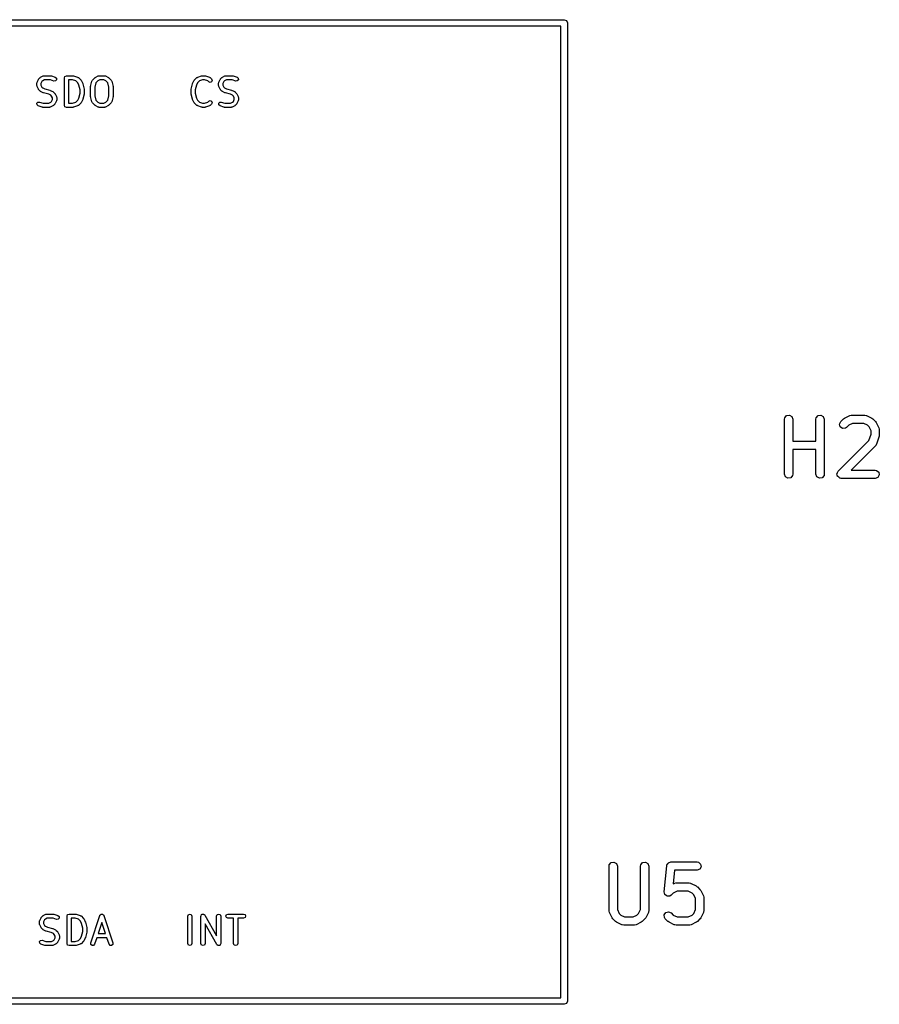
# Model space of a CAD drawing. Extents: x 2.76 to 6.37, y -5.23 to -2.48.
# Tile 19 of 19: x 5.53 to 6.14, y -3.19 to -2.48. Entities that reach past the tile are written whole.
import ezdxf

# ---------------------------------------------------------------- set-up
doc = ezdxf.new("R2010")
doc.units = 0
doc.header["$MEASUREMENT"] = 0
doc.layers.add('BLACK', color=7, linetype='CONTINUOUS')

msp = doc.modelspace()

# ---------------------------------------------------------------- linework, layer by layer
at = {"layer": 'BLACK', "linetype": 'CONTINUOUS'}
for p, q in [((4.915, -2.48264), (5.915, -2.48264)), ((5.91264, -2.48736), (4.91736, -2.48736)), ((5.91264, -3.18264), (5.91264, -2.48736)), ((5.915, -2.48264), (5.91667, -2.48333)), ((5.91667, -2.48333), (5.91736, -2.485)), ((5.91736, -2.485), (5.91736, -3.185)), ((5.54231, -2.5229), (5.54265, -2.52288)), ((5.54265, -2.52288), (5.54297, -2.52274)), ((5.54297, -2.52274), (5.54766, -2.52274)), ((5.54766, -2.52274), (5.54788, -2.52284)), ((5.54788, -2.52284), (5.54813, -2.52282)), ((5.54813, -2.52282), (5.55094, -2.52376)), ((5.55786, -2.52318), (5.55891, -2.52274)), ((5.55891, -2.52274), (5.56359, -2.52274)), ((5.56359, -2.52274), (5.56382, -2.52284)), ((5.56382, -2.52284), (5.56406, -2.52282)), ((5.56406, -2.52282), (5.56687, -2.52376)), ((5.58168, -2.5229), (5.58202, -2.52288)), ((5.58202, -2.52288), (5.58234, -2.52274)), ((5.58234, -2.52274), (5.58609, -2.52274)), ((5.58609, -2.52274), (5.58641, -2.52288)), ((5.58641, -2.52288), (5.58675, -2.5229)), ((5.65282, -2.52376), (5.65563, -2.52282)), ((5.65563, -2.52282), (5.65587, -2.52284)), ((5.65587, -2.52284), (5.65609, -2.52274)), ((5.65609, -2.52274), (5.65797, -2.52274)), ((5.65797, -2.52274), (5.65819, -2.52284)), ((5.65819, -2.52284), (5.65844, -2.52282)), ((5.65844, -2.52282), (5.66125, -2.52376)), ((5.67231, -2.5229), (5.67265, -2.52288)), ((5.67265, -2.52288), (5.67297, -2.52274)), ((5.67297, -2.52274), (5.67765, -2.52274)), ((5.67765, -2.52274), (5.67788, -2.52284)), ((5.67788, -2.52284), (5.67812, -2.52282)), ((5.67812, -2.52282), (5.68093, -2.52376)), ((5.53775, -2.52797), (5.53788, -2.52765)), ((5.53775, -2.52984), (5.53775, -2.52797)), ((5.53788, -2.53016), (5.53775, -2.52984)), ((5.53788, -2.52765), (5.5379, -2.52731)), ((5.5379, -2.52731), (5.53884, -2.52543)), ((5.53884, -2.52543), (5.53902, -2.52528)), ((5.53902, -2.52528), (5.53912, -2.52505)), ((5.53912, -2.52505), (5.54005, -2.52411)), ((5.54005, -2.52411), (5.54028, -2.52402)), ((5.54028, -2.52402), (5.54044, -2.52384)), ((5.54044, -2.52384), (5.54231, -2.5229)), ((5.54137, -2.52697), (5.5407, -2.52832)), ((5.5407, -2.52832), (5.5407, -2.5295)), ((5.5407, -2.5295), (5.54137, -2.53084)), ((5.54197, -2.52637), (5.54137, -2.52697)), ((5.54332, -2.5257), (5.54197, -2.52637)), ((5.54742, -2.5257), (5.54332, -2.5257)), ((5.55, -2.52656), (5.54742, -2.5257)), ((5.55113, -2.52648), (5.55, -2.52656)), ((5.55094, -2.52376), (5.55179, -2.5245)), ((5.55187, -2.52562), (5.55113, -2.52648)), ((5.55179, -2.5245), (5.55187, -2.52562)), ((5.55743, -2.52422), (5.55786, -2.52318)), ((5.55743, -2.54391), (5.55743, -2.52422)), ((5.56038, -2.5257), (5.56038, -2.54243)), ((5.56335, -2.5257), (5.56038, -2.5257)), ((5.56561, -2.52645), (5.56335, -2.5257)), ((5.56707, -2.52791), (5.56561, -2.52645)), ((5.56687, -2.52376), (5.56713, -2.52398)), ((5.56783, -2.52942), (5.56707, -2.52791)), ((5.56713, -2.52398), (5.56745, -2.52411)), ((5.56745, -2.52411), (5.56932, -2.52599)), ((5.56868, -2.53284), (5.56783, -2.52942)), ((5.56932, -2.52599), (5.56942, -2.52621)), ((5.56942, -2.52621), (5.5696, -2.52637)), ((5.5696, -2.52637), (5.57054, -2.52825)), ((5.57054, -2.52825), (5.57055, -2.52841)), ((5.57055, -2.52841), (5.57065, -2.52855)), ((5.57065, -2.52855), (5.57159, -2.5323)), ((5.57622, -2.53042), (5.57716, -2.52667)), ((5.57716, -2.52667), (5.5774, -2.52636)), ((5.5774, -2.52636), (5.57755, -2.52599)), ((5.57755, -2.52599), (5.57942, -2.52411)), ((5.57993, -2.52779), (5.57913, -2.53096)), ((5.57942, -2.52411), (5.57965, -2.52402)), ((5.57965, -2.52402), (5.57981, -2.52384)), ((5.57981, -2.52384), (5.58168, -2.5229)), ((5.58134, -2.52637), (5.57993, -2.52779)), ((5.58269, -2.5257), (5.58134, -2.52637)), ((5.58574, -2.5257), (5.58269, -2.5257)), ((5.58709, -2.52637), (5.58574, -2.5257)), ((5.58675, -2.5229), (5.58863, -2.52384)), ((5.58851, -2.52779), (5.58709, -2.52637)), ((5.5893, -2.53096), (5.58851, -2.52779)), ((5.58863, -2.52384), (5.58879, -2.52402)), ((5.58879, -2.52402), (5.58901, -2.52411)), ((5.58901, -2.52411), (5.59088, -2.52599)), ((5.59088, -2.52599), (5.59104, -2.52636)), ((5.59104, -2.52636), (5.59127, -2.52667)), ((5.59127, -2.52667), (5.59221, -2.53042)), ((5.6481, -2.5323), (5.64904, -2.52855)), ((5.64904, -2.52855), (5.64914, -2.52841)), ((5.64914, -2.52841), (5.64915, -2.52825)), ((5.64915, -2.52825), (5.65009, -2.52637)), ((5.65009, -2.52637), (5.65027, -2.52621)), ((5.65027, -2.52621), (5.65036, -2.52599)), ((5.65036, -2.52599), (5.65224, -2.52411)), ((5.65186, -2.52942), (5.65101, -2.53284)), ((5.65262, -2.52791), (5.65186, -2.52942)), ((5.65224, -2.52411), (5.65256, -2.52398)), ((5.65256, -2.52398), (5.65282, -2.52376)), ((5.65408, -2.52645), (5.65262, -2.52791)), ((5.65633, -2.5257), (5.65408, -2.52645)), ((5.65773, -2.5257), (5.65633, -2.5257)), ((5.65998, -2.52645), (5.65773, -2.5257)), ((5.66068, -2.52714), (5.65998, -2.52645)), ((5.66172, -2.52757), (5.66068, -2.52714)), ((5.66125, -2.52376), (5.66151, -2.52398)), ((5.66151, -2.52398), (5.66183, -2.52411)), ((5.66276, -2.52714), (5.66172, -2.52757)), ((5.66183, -2.52411), (5.66276, -2.52505)), ((5.66276, -2.52505), (5.6632, -2.52609)), ((5.6632, -2.52609), (5.66276, -2.52714)), ((5.66774, -2.52797), (5.66787, -2.52765)), ((5.66774, -2.52984), (5.66774, -2.52797)), ((5.66787, -2.53016), (5.66774, -2.52984)), ((5.66787, -2.52765), (5.6679, -2.52731)), ((5.6679, -2.52731), (5.66884, -2.52543)), ((5.66884, -2.52543), (5.66902, -2.52528)), ((5.66902, -2.52528), (5.66911, -2.52505)), ((5.66911, -2.52505), (5.67005, -2.52411)), ((5.67005, -2.52411), (5.67027, -2.52402)), ((5.67027, -2.52402), (5.67043, -2.52384)), ((5.67043, -2.52384), (5.67231, -2.5229)), ((5.67137, -2.52697), (5.67069, -2.52832)), ((5.67069, -2.52832), (5.67069, -2.5295)), ((5.67069, -2.5295), (5.67137, -2.53084)), ((5.67197, -2.52637), (5.67137, -2.52697)), ((5.67332, -2.5257), (5.67197, -2.52637)), ((5.67741, -2.5257), (5.67332, -2.5257)), ((5.68, -2.52656), (5.67741, -2.5257)), ((5.68113, -2.52648), (5.68, -2.52656)), ((5.68093, -2.52376), (5.68179, -2.5245)), ((5.68187, -2.52562), (5.68113, -2.52648)), ((5.68179, -2.5245), (5.68187, -2.52562)), ((5.5379, -2.5305), (5.53788, -2.53016)), ((5.53884, -2.53238), (5.5379, -2.5305)), ((5.53902, -2.53254), (5.53884, -2.53238)), ((5.53912, -2.53276), (5.53902, -2.53254)), ((5.54005, -2.5337), (5.53912, -2.53276)), ((5.54028, -2.53379), (5.54005, -2.5337)), ((5.54044, -2.53398), (5.54028, -2.53379)), ((5.54231, -2.53491), (5.54044, -2.53398)), ((5.54137, -2.53084), (5.54197, -2.53144)), ((5.54197, -2.53144), (5.54349, -2.5322)), ((5.54248, -2.53493), (5.54231, -2.53491)), ((5.54261, -2.53503), (5.54248, -2.53493)), ((5.54621, -2.53592), (5.54261, -2.53503)), ((5.54349, -2.5322), (5.54708, -2.5331)), ((5.54772, -2.53668), (5.54621, -2.53592)), ((5.54708, -2.5331), (5.54721, -2.5332)), ((5.54721, -2.5332), (5.54738, -2.53321)), ((5.54738, -2.53321), (5.54926, -2.53415)), ((5.54832, -2.53728), (5.54772, -2.53668)), ((5.54926, -2.53415), (5.54942, -2.53433)), ((5.54942, -2.53433), (5.54964, -2.53442)), ((5.54964, -2.53442), (5.55058, -2.53536)), ((5.55058, -2.53536), (5.55067, -2.53559)), ((5.55067, -2.53559), (5.55085, -2.53575)), ((5.55085, -2.53575), (5.55179, -2.53762)), ((5.56783, -2.5387), (5.56868, -2.53529)), ((5.56868, -2.53529), (5.56868, -2.53284)), ((5.57159, -2.53583), (5.57065, -2.53958)), ((5.57159, -2.5323), (5.57156, -2.53248)), ((5.57156, -2.53248), (5.57163, -2.53266)), ((5.57163, -2.53547), (5.57156, -2.53564)), ((5.57156, -2.53564), (5.57159, -2.53583)), ((5.57163, -2.53266), (5.57163, -2.53547)), ((5.57618, -2.53078), (5.57625, -2.53061)), ((5.57618, -2.53734), (5.57618, -2.53078)), ((5.57625, -2.53061), (5.57622, -2.53042)), ((5.57913, -2.53096), (5.57913, -2.53716)), ((5.5893, -2.53716), (5.5893, -2.53096)), ((5.59221, -2.53042), (5.59218, -2.53061)), ((5.59218, -2.53061), (5.59225, -2.53078)), ((5.59225, -2.53078), (5.59225, -2.53734)), ((5.64806, -2.53266), (5.64813, -2.53248)), ((5.64806, -2.53547), (5.64806, -2.53266)), ((5.64813, -2.53564), (5.64806, -2.53547)), ((5.64813, -2.53248), (5.6481, -2.5323)), ((5.6481, -2.53583), (5.64813, -2.53564)), ((5.64904, -2.53958), (5.6481, -2.53583)), ((5.65101, -2.53284), (5.65101, -2.53529)), ((5.65101, -2.53529), (5.65186, -2.5387)), ((5.6679, -2.5305), (5.66787, -2.53016)), ((5.66884, -2.53238), (5.6679, -2.5305)), ((5.66902, -2.53254), (5.66884, -2.53238)), ((5.66911, -2.53276), (5.66902, -2.53254)), ((5.67005, -2.5337), (5.66911, -2.53276)), ((5.67027, -2.53379), (5.67005, -2.5337)), ((5.67043, -2.53398), (5.67027, -2.53379)), ((5.67231, -2.53491), (5.67043, -2.53398)), ((5.67137, -2.53084), (5.67197, -2.53144)), ((5.67197, -2.53144), (5.67348, -2.5322)), ((5.67247, -2.53493), (5.67231, -2.53491)), ((5.67261, -2.53503), (5.67247, -2.53493)), ((5.6762, -2.53592), (5.67261, -2.53503)), ((5.67348, -2.5322), (5.67708, -2.5331)), ((5.67772, -2.53668), (5.6762, -2.53592)), ((5.67708, -2.5331), (5.67721, -2.5332)), ((5.67721, -2.5332), (5.67738, -2.53321)), ((5.67738, -2.53321), (5.67925, -2.53415)), ((5.67832, -2.53728), (5.67772, -2.53668)), ((5.67925, -2.53415), (5.67941, -2.53433)), ((5.67941, -2.53433), (5.67964, -2.53442)), ((5.67964, -2.53442), (5.68057, -2.53536)), ((5.68057, -2.53536), (5.68067, -2.53559)), ((5.68067, -2.53559), (5.68085, -2.53575)), ((5.68085, -2.53575), (5.68179, -2.53762)), ((5.53782, -2.5425), (5.53856, -2.54165)), ((5.5379, -2.54363), (5.53782, -2.5425)), ((5.53876, -2.54437), (5.5379, -2.54363)), ((5.53856, -2.54165), (5.53969, -2.54157)), ((5.53969, -2.54157), (5.54227, -2.54243)), ((5.54227, -2.54243), (5.54637, -2.54243)), ((5.54637, -2.54243), (5.54772, -2.54175)), ((5.54772, -2.54175), (5.54832, -2.54116)), ((5.54899, -2.53863), (5.54832, -2.53728)), ((5.54832, -2.54116), (5.54899, -2.53981)), ((5.54899, -2.53981), (5.54899, -2.53863)), ((5.54964, -2.54401), (5.54942, -2.5441)), ((5.55058, -2.54307), (5.54964, -2.54401)), ((5.55067, -2.54285), (5.55058, -2.54307)), ((5.55085, -2.54269), (5.55067, -2.54285)), ((5.55179, -2.54082), (5.55085, -2.54269)), ((5.55179, -2.53762), (5.55182, -2.53796)), ((5.55182, -2.54047), (5.55179, -2.54082)), ((5.55182, -2.53796), (5.55195, -2.53828)), ((5.55195, -2.54016), (5.55182, -2.54047)), ((5.55195, -2.53828), (5.55195, -2.54016)), ((5.55786, -2.54495), (5.55743, -2.54391)), ((5.56038, -2.54243), (5.56335, -2.54243)), ((5.56335, -2.54243), (5.56561, -2.54168)), ((5.56561, -2.54168), (5.56707, -2.54022)), ((5.56707, -2.54022), (5.56783, -2.5387)), ((5.56745, -2.54401), (5.56713, -2.54414)), ((5.56932, -2.54214), (5.56745, -2.54401)), ((5.56942, -2.54191), (5.56932, -2.54214)), ((5.5696, -2.54175), (5.56942, -2.54191)), ((5.57054, -2.53988), (5.5696, -2.54175)), ((5.57055, -2.53971), (5.57054, -2.53988)), ((5.57065, -2.53958), (5.57055, -2.53971)), ((5.57625, -2.53752), (5.57618, -2.53734)), ((5.57622, -2.5377), (5.57625, -2.53752)), ((5.57716, -2.54145), (5.57622, -2.5377)), ((5.5774, -2.54177), (5.57716, -2.54145)), ((5.57755, -2.54214), (5.5774, -2.54177)), ((5.57942, -2.54401), (5.57755, -2.54214)), ((5.57913, -2.53716), (5.57993, -2.54034)), ((5.57965, -2.5441), (5.57942, -2.54401)), ((5.57993, -2.54034), (5.58134, -2.54175)), ((5.58134, -2.54175), (5.58269, -2.54243)), ((5.58269, -2.54243), (5.58574, -2.54243)), ((5.58574, -2.54243), (5.58709, -2.54175)), ((5.58709, -2.54175), (5.58851, -2.54034)), ((5.58851, -2.54034), (5.5893, -2.53716)), ((5.58901, -2.54401), (5.58879, -2.5441)), ((5.59088, -2.54214), (5.58901, -2.54401)), ((5.59104, -2.54177), (5.59088, -2.54214)), ((5.59127, -2.54145), (5.59104, -2.54177)), ((5.59221, -2.5377), (5.59127, -2.54145)), ((5.59225, -2.53734), (5.59218, -2.53752)), ((5.59218, -2.53752), (5.59221, -2.5377)), ((5.64914, -2.53971), (5.64904, -2.53958)), ((5.64915, -2.53988), (5.64914, -2.53971)), ((5.65009, -2.54175), (5.64915, -2.53988)), ((5.65027, -2.54191), (5.65009, -2.54175)), ((5.65036, -2.54214), (5.65027, -2.54191)), ((5.65224, -2.54401), (5.65036, -2.54214)), ((5.65186, -2.5387), (5.65262, -2.54022)), ((5.65256, -2.54414), (5.65224, -2.54401)), ((5.65262, -2.54022), (5.65408, -2.54168)), ((5.65408, -2.54168), (5.65633, -2.54243)), ((5.65633, -2.54243), (5.65773, -2.54243)), ((5.65773, -2.54243), (5.65998, -2.54168)), ((5.65998, -2.54168), (5.66068, -2.54099)), ((5.66068, -2.54099), (5.66172, -2.54055)), ((5.66183, -2.54401), (5.66151, -2.54414)), ((5.66172, -2.54055), (5.66276, -2.54099)), ((5.66276, -2.54307), (5.66183, -2.54401)), ((5.66276, -2.54099), (5.6632, -2.54203)), ((5.6632, -2.54203), (5.66276, -2.54307)), ((5.66782, -2.5425), (5.66856, -2.54165)), ((5.6679, -2.54363), (5.66782, -2.5425)), ((5.66875, -2.54437), (5.6679, -2.54363)), ((5.66856, -2.54165), (5.66969, -2.54157)), ((5.66969, -2.54157), (5.67227, -2.54243)), ((5.67227, -2.54243), (5.67637, -2.54243)), ((5.67637, -2.54243), (5.67772, -2.54175)), ((5.67772, -2.54175), (5.67832, -2.54116)), ((5.67899, -2.53863), (5.67832, -2.53728)), ((5.67832, -2.54116), (5.67899, -2.53981)), ((5.67899, -2.53981), (5.67899, -2.53863)), ((5.67964, -2.54401), (5.67941, -2.5441)), ((5.68057, -2.54307), (5.67964, -2.54401)), ((5.68067, -2.54285), (5.68057, -2.54307)), ((5.68085, -2.54269), (5.68067, -2.54285)), ((5.68179, -2.54082), (5.68085, -2.54269)), ((5.68179, -2.53762), (5.68181, -2.53796)), ((5.68181, -2.54047), (5.68179, -2.54082)), ((5.68181, -2.53796), (5.68194, -2.53828)), ((5.68194, -2.54016), (5.68181, -2.54047)), ((5.68194, -2.53828), (5.68194, -2.54016)), ((5.54157, -2.54531), (5.53876, -2.54437)), ((5.54181, -2.54529), (5.54157, -2.54531)), ((5.54203, -2.54538), (5.54181, -2.54529)), ((5.54672, -2.54538), (5.54203, -2.54538)), ((5.54704, -2.54525), (5.54672, -2.54538)), ((5.54738, -2.54523), (5.54704, -2.54525)), ((5.54926, -2.54429), (5.54738, -2.54523)), ((5.54942, -2.5441), (5.54926, -2.54429)), ((5.55891, -2.54538), (5.55786, -2.54495)), ((5.56359, -2.54538), (5.55891, -2.54538)), ((5.56382, -2.54529), (5.56359, -2.54538)), ((5.56406, -2.54531), (5.56382, -2.54529)), ((5.56687, -2.54437), (5.56406, -2.54531)), ((5.56713, -2.54414), (5.56687, -2.54437)), ((5.57981, -2.54429), (5.57965, -2.5441)), ((5.58168, -2.54523), (5.57981, -2.54429)), ((5.58202, -2.54525), (5.58168, -2.54523)), ((5.58234, -2.54538), (5.58202, -2.54525)), ((5.58609, -2.54538), (5.58234, -2.54538)), ((5.58641, -2.54525), (5.58609, -2.54538)), ((5.58675, -2.54523), (5.58641, -2.54525)), ((5.58863, -2.54429), (5.58675, -2.54523)), ((5.58879, -2.5441), (5.58863, -2.54429)), ((5.65282, -2.54437), (5.65256, -2.54414)), ((5.65563, -2.54531), (5.65282, -2.54437)), ((5.65587, -2.54529), (5.65563, -2.54531)), ((5.65609, -2.54538), (5.65587, -2.54529)), ((5.65797, -2.54538), (5.65609, -2.54538)), ((5.65819, -2.54529), (5.65797, -2.54538)), ((5.65844, -2.54531), (5.65819, -2.54529)), ((5.66125, -2.54437), (5.65844, -2.54531)), ((5.66151, -2.54414), (5.66125, -2.54437)), ((5.67156, -2.54531), (5.66875, -2.54437)), ((5.67181, -2.54529), (5.67156, -2.54531)), ((5.67203, -2.54538), (5.67181, -2.54529)), ((5.67672, -2.54538), (5.67203, -2.54538)), ((5.67703, -2.54525), (5.67672, -2.54538)), ((5.67738, -2.54523), (5.67703, -2.54525)), ((5.67925, -2.54429), (5.67738, -2.54523)), ((5.67941, -2.5441), (5.67925, -2.54429)), ((6.07256, -2.7686), (6.07274, -2.76759)), ((6.07256, -2.80797), (6.07256, -2.7686)), ((6.07274, -2.76759), (6.07404, -2.76604)), ((6.07404, -2.76604), (6.07603, -2.76569)), ((6.07603, -2.76569), (6.07778, -2.7667)), ((6.07778, -2.7667), (6.07847, -2.7686)), ((6.07847, -2.7686), (6.07847, -2.78439)), ((6.09506, -2.7686), (6.09524, -2.76759)), ((6.09506, -2.78439), (6.09506, -2.7686)), ((6.09524, -2.76759), (6.09654, -2.76604)), ((6.09654, -2.76604), (6.09853, -2.76569)), ((6.09853, -2.76569), (6.10027, -2.7667)), ((6.10027, -2.7667), (6.10097, -2.7686)), ((6.10097, -2.7686), (6.10097, -2.80797)), ((6.1128, -2.77026), (6.11467, -2.76838)), ((6.11467, -2.76838), (6.1154, -2.76788)), ((6.1154, -2.76788), (6.11544, -2.76783)), ((6.11544, -2.76783), (6.11919, -2.76596)), ((6.11919, -2.76596), (6.12017, -2.76566)), ((6.12017, -2.76566), (6.12034, -2.76571)), ((6.12034, -2.76571), (6.12051, -2.76564)), ((6.12051, -2.76564), (6.12988, -2.76564)), ((6.12988, -2.76564), (6.13089, -2.76582)), ((6.13089, -2.76582), (6.13103, -2.76594)), ((6.13103, -2.76594), (6.1312, -2.76596)), ((6.1312, -2.76596), (6.13495, -2.76783)), ((6.13495, -2.76783), (6.13566, -2.76836)), ((6.13566, -2.76836), (6.13572, -2.76838)), ((6.13572, -2.76838), (6.1376, -2.77026)), ((6.11194, -2.77209), (6.1128, -2.77026)), ((6.11247, -2.77404), (6.11194, -2.77209)), ((6.11412, -2.7752), (6.11247, -2.77404)), ((6.11613, -2.77502), (6.11412, -2.7752)), ((6.11697, -2.77444), (6.11613, -2.77502)), ((6.11851, -2.7729), (6.11697, -2.77444)), ((6.12121, -2.77155), (6.11851, -2.7729)), ((6.12919, -2.77155), (6.12121, -2.77155)), ((6.13188, -2.7729), (6.12919, -2.77155)), ((6.13308, -2.7741), (6.13188, -2.7729)), ((6.13443, -2.77679), (6.13308, -2.7741)), ((6.1376, -2.77026), (6.1381, -2.77098)), ((6.1381, -2.77098), (6.13815, -2.77103)), ((6.13815, -2.77103), (6.14002, -2.77478)), ((6.14002, -2.77478), (6.14032, -2.77576)), ((6.14032, -2.77576), (6.14028, -2.77593)), ((6.14028, -2.77593), (6.14034, -2.7761)), ((6.14034, -2.7761), (6.14034, -2.77985)), ((6.13293, -2.78388), (6.13443, -2.77937)), ((6.13443, -2.77937), (6.13443, -2.77679)), ((6.14018, -2.78078), (6.13831, -2.7864)), ((6.14034, -2.77985), (6.14018, -2.78072)), ((6.14018, -2.78072), (6.14018, -2.78078)), ((6.07847, -2.78439), (6.09506, -2.78439)), ((6.09506, -2.7903), (6.07847, -2.7903)), ((6.07847, -2.7903), (6.07847, -2.80797)), ((6.09506, -2.80797), (6.09506, -2.7903)), ((6.11092, -2.80588), (6.13293, -2.78388)), ((6.1376, -2.78756), (6.12014, -2.80501)), ((6.13767, -2.7874), (6.1376, -2.78756)), ((6.13782, -2.78731), (6.13767, -2.7874)), ((6.13831, -2.7864), (6.13782, -2.78731)), ((6.07325, -2.80987), (6.07256, -2.80797)), ((6.075, -2.81088), (6.07325, -2.80987)), ((6.07699, -2.81052), (6.075, -2.81088)), ((6.07829, -2.80898), (6.07699, -2.81052)), ((6.07847, -2.80797), (6.07829, -2.80898)), ((6.09575, -2.80987), (6.09506, -2.80797)), ((6.0975, -2.81088), (6.09575, -2.80987)), ((6.09949, -2.81052), (6.0975, -2.81088)), ((6.10079, -2.80898), (6.09949, -2.81052)), ((6.10097, -2.80797), (6.10079, -2.80898)), ((6.11007, -2.80771), (6.11013, -2.80759)), ((6.1103, -2.80857), (6.11007, -2.80771)), ((6.1101, -2.80745), (6.11055, -2.80669)), ((6.11013, -2.80759), (6.1101, -2.80745)), ((6.11045, -2.80944), (6.1103, -2.80857)), ((6.11056, -2.80953), (6.11045, -2.80944)), ((6.11055, -2.80669), (6.11092, -2.80588)), ((6.11059, -2.80966), (6.11056, -2.80953)), ((6.11132, -2.81017), (6.11059, -2.80966)), ((6.112, -2.81074), (6.11132, -2.81017)), ((6.11218, -2.81077), (6.112, -2.81074)), ((6.11225, -2.81082), (6.11218, -2.81077)), ((6.11238, -2.81081), (6.11225, -2.81082)), ((6.11301, -2.81092), (6.11238, -2.81081)), ((6.13738, -2.81092), (6.11301, -2.81092)), ((6.12014, -2.80501), (6.13738, -2.80501)), ((6.13738, -2.80501), (6.13839, -2.80519)), ((6.13928, -2.81023), (6.13738, -2.81092)), ((6.13839, -2.80519), (6.13994, -2.80649)), ((6.14029, -2.80848), (6.13928, -2.81023)), ((6.13994, -2.80649), (6.14029, -2.80848)), ((5.94723, -3.08743), (5.94853, -3.08588)), ((5.94853, -3.08588), (5.95052, -3.08553)), ((5.95052, -3.08553), (5.95227, -3.08654)), ((5.95227, -3.08654), (5.95296, -3.08844)), ((5.96973, -3.08743), (5.97102, -3.08588)), ((5.97102, -3.08588), (5.97301, -3.08553)), ((5.97301, -3.08553), (5.97476, -3.08654)), ((5.97476, -3.08654), (5.97545, -3.08844)), ((5.98904, -3.08672), (5.98935, -3.08618)), ((5.98935, -3.08618), (5.98974, -3.08604)), ((5.98974, -3.08604), (5.99003, -3.08575)), ((5.99003, -3.08575), (5.99066, -3.0857)), ((5.99066, -3.0857), (5.99125, -3.08549)), ((5.99125, -3.08549), (6.01, -3.08549)), ((6.01, -3.08549), (6.01101, -3.08567)), ((6.01101, -3.08567), (6.01255, -3.08696)), ((5.94705, -3.08844), (5.94723, -3.08743)), ((5.94705, -3.12031), (5.94705, -3.08844)), ((5.95296, -3.08844), (5.95296, -3.11961)), ((5.96955, -3.08844), (5.96973, -3.08743)), ((5.96955, -3.11961), (5.96955, -3.08844)), ((5.97545, -3.08844), (5.97545, -3.12031)), ((5.98644, -3.10689), (5.98831, -3.08815)), ((5.98831, -3.08815), (5.98835, -3.088)), ((5.98834, -3.08793), (5.9884, -3.08782)), ((5.98835, -3.088), (5.98834, -3.08793)), ((5.9884, -3.08782), (5.98859, -3.08716)), ((5.98859, -3.08716), (5.98904, -3.08672)), ((5.99392, -3.09139), (5.99294, -3.10116)), ((6.01, -3.09139), (5.99392, -3.09139)), ((6.01189, -3.0907), (6.01, -3.09139)), ((6.0129, -3.08895), (6.01189, -3.0907)), ((6.01255, -3.08696), (6.0129, -3.08895)), ((5.99368, -3.1008), (5.99466, -3.1005)), ((5.99466, -3.1005), (5.99483, -3.10055)), ((5.99483, -3.10055), (5.995, -3.10049)), ((5.995, -3.10049), (6.00437, -3.10049)), ((6.00437, -3.10049), (6.00538, -3.10066)), ((6.00538, -3.10066), (6.00552, -3.10078)), ((5.98643, -3.10693), (5.98644, -3.10691)), ((5.98669, -3.10789), (5.98643, -3.10693)), ((5.98644, -3.10691), (5.98644, -3.10689)), ((5.993, -3.10774), (5.99146, -3.10928)), ((5.99294, -3.10116), (5.99368, -3.1008)), ((5.9957, -3.10639), (5.993, -3.10774)), ((6.00367, -3.10639), (5.9957, -3.10639)), ((6.00637, -3.10774), (6.00367, -3.10639)), ((6.00552, -3.10078), (6.00569, -3.1008)), ((6.00569, -3.1008), (6.00944, -3.10267)), ((6.00757, -3.10894), (6.00637, -3.10774)), ((6.00944, -3.10267), (6.01015, -3.1032)), ((6.01015, -3.1032), (6.01021, -3.10323)), ((6.01021, -3.10323), (6.01208, -3.1051)), ((6.01208, -3.1051), (6.01259, -3.10582)), ((6.01259, -3.10582), (6.01264, -3.10587)), ((6.01264, -3.10587), (6.01451, -3.10962)), ((5.98693, -3.10885), (5.98669, -3.10789)), ((5.98695, -3.10886), (5.98693, -3.10885)), ((5.98696, -3.10888), (5.98695, -3.10886)), ((5.98777, -3.10945), (5.98696, -3.10888)), ((5.98857, -3.11003), (5.98777, -3.10945)), ((5.98859, -3.11003), (5.98857, -3.11003)), ((5.98861, -3.11004), (5.98859, -3.11003)), ((5.9896, -3.10995), (5.98861, -3.11004)), ((5.99059, -3.10988), (5.9896, -3.10995)), ((5.9906, -3.10987), (5.99059, -3.10988)), ((5.99062, -3.10986), (5.9906, -3.10987)), ((5.99146, -3.10928), (5.99062, -3.10986)), ((6.00892, -3.11163), (6.00757, -3.10894)), ((6.00892, -3.11961), (6.00892, -3.11163)), ((6.01451, -3.10962), (6.0148, -3.1106)), ((6.0148, -3.1106), (6.01476, -3.11077)), ((6.01476, -3.11077), (6.01482, -3.11094)), ((6.01482, -3.11094), (6.01482, -3.12031)), ((5.94711, -3.12048), (5.94705, -3.12031)), ((5.94707, -3.12065), (5.94711, -3.12048)), ((5.94736, -3.12163), (5.94707, -3.12065)), ((5.94924, -3.12538), (5.94736, -3.12163)), ((5.95296, -3.11961), (5.95431, -3.12231)), ((5.9682, -3.12231), (5.96955, -3.11961)), ((5.97514, -3.12163), (5.97327, -3.12538)), ((5.97516, -3.12146), (5.97514, -3.12163)), ((5.97528, -3.12132), (5.97516, -3.12146)), ((5.97545, -3.12031), (5.97528, -3.12132)), ((5.98652, -3.1233), (5.98768, -3.12164)), ((5.98768, -3.12164), (5.98963, -3.12112)), ((5.98963, -3.12112), (5.99146, -3.12197)), ((6.00757, -3.12231), (6.00892, -3.11961)), ((6.01451, -3.12163), (6.01264, -3.12538)), ((6.01453, -3.12146), (6.01451, -3.12163)), ((6.01465, -3.12132), (6.01453, -3.12146)), ((6.01482, -3.12031), (6.01465, -3.12132)), ((5.53962, -3.12797), (5.53975, -3.12765)), ((5.53962, -3.12984), (5.53962, -3.12797)), ((5.53975, -3.12765), (5.53978, -3.12731)), ((5.53978, -3.12731), (5.54071, -3.12543)), ((5.54071, -3.12543), (5.5409, -3.12528)), ((5.5409, -3.12528), (5.54099, -3.12505)), ((5.54099, -3.12505), (5.54193, -3.12411)), ((5.54193, -3.12411), (5.54215, -3.12402)), ((5.54215, -3.12402), (5.54231, -3.12384)), ((5.54231, -3.12384), (5.54419, -3.1229)), ((5.54325, -3.12697), (5.54257, -3.12832)), ((5.54257, -3.12832), (5.54257, -3.1295)), ((5.54385, -3.12637), (5.54325, -3.12697)), ((5.54519, -3.1257), (5.54385, -3.12637)), ((5.54419, -3.1229), (5.54453, -3.12288)), ((5.54453, -3.12288), (5.54485, -3.12274)), ((5.54485, -3.12274), (5.54953, -3.12274)), ((5.54929, -3.1257), (5.54519, -3.1257)), ((5.55188, -3.12656), (5.54929, -3.1257)), ((5.54953, -3.12274), (5.54976, -3.12284)), ((5.54976, -3.12284), (5.55, -3.12282)), ((5.55, -3.12282), (5.55281, -3.12376)), ((5.55301, -3.12648), (5.55188, -3.12656)), ((5.55281, -3.12376), (5.55367, -3.1245)), ((5.55375, -3.12562), (5.55301, -3.12648)), ((5.55367, -3.1245), (5.55375, -3.12562)), ((5.55931, -3.12422), (5.55974, -3.12318)), ((5.55931, -3.14391), (5.55931, -3.12422)), ((5.55974, -3.12318), (5.56078, -3.12274)), ((5.56078, -3.12274), (5.56547, -3.12274)), ((5.56226, -3.1257), (5.56226, -3.14243)), ((5.56523, -3.1257), (5.56226, -3.1257)), ((5.56748, -3.12645), (5.56523, -3.1257)), ((5.56547, -3.12274), (5.56569, -3.12284)), ((5.56569, -3.12284), (5.56594, -3.12282)), ((5.56594, -3.12282), (5.56875, -3.12376)), ((5.56894, -3.12791), (5.56748, -3.12645)), ((5.56875, -3.12376), (5.56901, -3.12398)), ((5.5697, -3.12942), (5.56894, -3.12791)), ((5.56901, -3.12398), (5.56932, -3.12411)), ((5.56932, -3.12411), (5.5712, -3.12599)), ((5.5712, -3.12599), (5.57129, -3.12621)), ((5.57129, -3.12621), (5.57148, -3.12637)), ((5.57148, -3.12637), (5.57241, -3.12825)), ((5.57241, -3.12825), (5.57243, -3.12841)), ((5.57243, -3.12841), (5.57253, -3.12855)), ((5.57253, -3.12855), (5.57346, -3.1323)), ((5.57625, -3.14344), (5.58282, -3.12375)), ((5.58422, -3.12889), (5.58158, -3.1368)), ((5.58282, -3.12375), (5.58289, -3.12367)), ((5.58289, -3.12367), (5.5829, -3.12356)), ((5.5829, -3.12356), (5.58325, -3.12325)), ((5.58325, -3.12325), (5.58356, -3.1229)), ((5.58356, -3.1229), (5.58367, -3.12289)), ((5.58367, -3.12289), (5.58375, -3.12282)), ((5.58375, -3.12282), (5.58422, -3.12285)), ((5.58422, -3.12285), (5.58468, -3.12282)), ((5.58685, -3.1368), (5.58422, -3.12889)), ((5.58468, -3.12282), (5.58477, -3.12289)), ((5.58477, -3.12289), (5.58488, -3.1229)), ((5.58488, -3.1229), (5.58518, -3.12325)), ((5.58518, -3.12325), (5.58554, -3.12356)), ((5.58554, -3.12356), (5.58554, -3.12367)), ((5.58554, -3.12367), (5.58562, -3.12375)), ((5.58562, -3.12375), (5.59218, -3.14344)), ((5.64571, -3.12422), (5.64615, -3.12318)), ((5.64571, -3.14391), (5.64571, -3.12422)), ((5.64615, -3.12318), (5.64719, -3.12274)), ((5.64719, -3.12274), (5.64823, -3.12318)), ((5.64823, -3.12318), (5.64867, -3.12422)), ((5.64867, -3.12422), (5.64867, -3.14391)), ((5.65509, -3.12422), (5.65516, -3.12403)), ((5.65509, -3.14391), (5.65509, -3.12422)), ((5.65514, -3.12383), (5.65537, -3.12353)), ((5.65516, -3.12403), (5.65514, -3.12383)), ((5.65537, -3.12353), (5.65552, -3.12318)), ((5.65552, -3.12318), (5.65571, -3.1231)), ((5.65571, -3.1231), (5.65583, -3.12294)), ((5.65583, -3.12294), (5.65621, -3.12289)), ((5.65621, -3.12289), (5.65656, -3.12274)), ((5.65656, -3.12274), (5.65675, -3.12282)), ((5.65675, -3.12282), (5.65695, -3.1228)), ((5.65695, -3.1228), (5.65725, -3.12303)), ((5.65725, -3.12303), (5.65761, -3.12318)), ((5.65761, -3.12318), (5.65769, -3.12336)), ((5.65769, -3.12336), (5.65785, -3.12349)), ((5.65785, -3.12349), (5.66634, -3.13835)), ((5.66634, -3.12422), (5.66677, -3.12318)), ((5.66634, -3.13835), (5.66634, -3.12422)), ((5.66677, -3.12318), (5.66781, -3.12274)), ((5.66781, -3.12274), (5.66886, -3.12318)), ((5.66886, -3.12318), (5.66929, -3.12422)), ((5.66929, -3.12422), (5.66929, -3.14391)), ((5.6729, -3.12422), (5.67333, -3.12318)), ((5.67333, -3.12526), (5.6729, -3.12422)), ((5.67333, -3.12318), (5.67437, -3.12274)), ((5.67437, -3.1257), (5.67333, -3.12526)), ((5.67437, -3.12274), (5.68562, -3.12274)), ((5.67852, -3.1257), (5.67437, -3.1257)), ((5.67852, -3.14391), (5.67852, -3.1257)), ((5.68562, -3.1257), (5.68147, -3.1257)), ((5.68147, -3.1257), (5.68147, -3.14391)), ((5.68562, -3.12274), (5.68667, -3.12318)), ((5.68667, -3.12526), (5.68562, -3.1257)), ((5.68667, -3.12318), (5.6871, -3.12422)), ((5.6871, -3.12422), (5.68667, -3.12526)), ((5.94928, -3.12543), (5.94924, -3.12538)), ((5.94979, -3.12615), (5.94928, -3.12543)), ((5.95167, -3.12802), (5.94979, -3.12615)), ((5.95172, -3.12805), (5.95167, -3.12802)), ((5.95243, -3.12858), (5.95172, -3.12805)), ((5.95618, -3.13045), (5.95243, -3.12858)), ((5.95431, -3.12231), (5.9555, -3.12351)), ((5.9555, -3.12351), (5.9582, -3.12486)), ((5.9582, -3.12486), (5.9643, -3.12486)), ((5.9643, -3.12486), (5.967, -3.12351)), ((5.97007, -3.12858), (5.96632, -3.13045)), ((5.967, -3.12351), (5.9682, -3.12231)), ((5.97012, -3.12853), (5.97007, -3.12858)), ((5.97084, -3.12802), (5.97012, -3.12853)), ((5.97271, -3.12615), (5.97084, -3.12802)), ((5.97274, -3.12609), (5.97271, -3.12615)), ((5.97327, -3.12538), (5.97274, -3.12609)), ((5.9867, -3.12531), (5.98652, -3.1233)), ((5.98729, -3.12615), (5.9867, -3.12531)), ((5.98916, -3.12802), (5.98729, -3.12615)), ((5.98922, -3.12805), (5.98916, -3.12802)), ((5.98993, -3.12858), (5.98922, -3.12805)), ((5.99368, -3.13045), (5.98993, -3.12858)), ((5.99146, -3.12197), (5.993, -3.12351)), ((5.993, -3.12351), (5.9957, -3.12486)), ((5.9957, -3.12486), (6.00367, -3.12486)), ((6.00367, -3.12486), (6.00637, -3.12351)), ((6.00944, -3.12858), (6.00569, -3.13045)), ((6.00637, -3.12351), (6.00757, -3.12231)), ((6.00949, -3.12853), (6.00944, -3.12858)), ((6.01021, -3.12802), (6.00949, -3.12853)), ((6.01208, -3.12615), (6.01021, -3.12802)), ((6.01211, -3.12609), (6.01208, -3.12615)), ((6.01264, -3.12538), (6.01211, -3.12609)), ((5.53975, -3.13016), (5.53962, -3.12984)), ((5.53978, -3.1305), (5.53975, -3.13016)), ((5.54071, -3.13238), (5.53978, -3.1305)), ((5.5409, -3.13254), (5.54071, -3.13238)), ((5.54099, -3.13276), (5.5409, -3.13254)), ((5.54193, -3.1337), (5.54099, -3.13276)), ((5.54215, -3.13379), (5.54193, -3.1337)), ((5.54231, -3.13398), (5.54215, -3.13379)), ((5.54419, -3.13491), (5.54231, -3.13398)), ((5.54257, -3.1295), (5.54325, -3.13084)), ((5.54325, -3.13084), (5.54385, -3.13144)), ((5.54385, -3.13144), (5.54536, -3.1322)), ((5.54435, -3.13493), (5.54419, -3.13491)), ((5.54449, -3.13503), (5.54435, -3.13493)), ((5.54808, -3.13592), (5.54449, -3.13503)), ((5.54536, -3.1322), (5.54895, -3.1331)), ((5.5496, -3.13668), (5.54808, -3.13592)), ((5.54895, -3.1331), (5.54909, -3.1332)), ((5.54909, -3.1332), (5.54926, -3.13321)), ((5.54926, -3.13321), (5.55113, -3.13415)), ((5.55113, -3.13415), (5.55129, -3.13433)), ((5.55129, -3.13433), (5.55151, -3.13442)), ((5.55151, -3.13442), (5.55245, -3.13536)), ((5.55245, -3.13536), (5.55254, -3.13559)), ((5.55254, -3.13559), (5.55273, -3.13575)), ((5.55273, -3.13575), (5.55367, -3.13762)), ((5.57055, -3.13284), (5.5697, -3.12942)), ((5.5697, -3.1387), (5.57055, -3.13529)), ((5.57055, -3.13529), (5.57055, -3.13284)), ((5.57346, -3.13583), (5.57253, -3.13958)), ((5.57346, -3.1323), (5.57344, -3.13248)), ((5.57344, -3.13248), (5.57351, -3.13266)), ((5.57351, -3.13547), (5.57344, -3.13564)), ((5.57344, -3.13564), (5.57346, -3.13583)), ((5.57351, -3.13266), (5.57351, -3.13547)), ((5.66653, -3.14464), (5.65804, -3.12978)), ((5.65804, -3.12978), (5.65804, -3.14391)), ((5.95636, -3.13047), (5.95618, -3.13045)), ((5.95649, -3.13058), (5.95636, -3.13047)), ((5.9575, -3.13076), (5.95649, -3.13058)), ((5.965, -3.13076), (5.9575, -3.13076)), ((5.96517, -3.1307), (5.965, -3.13076)), ((5.96534, -3.13074), (5.96517, -3.1307)), ((5.96632, -3.13045), (5.96534, -3.13074)), ((5.99385, -3.13047), (5.99368, -3.13045)), ((5.99399, -3.13058), (5.99385, -3.13047)), ((5.995, -3.13076), (5.99399, -3.13058)), ((6.00437, -3.13076), (5.995, -3.13076)), ((6.00454, -3.1307), (6.00437, -3.13076)), ((6.00471, -3.13074), (6.00454, -3.1307)), ((6.00569, -3.13045), (6.00471, -3.13074)), ((5.5397, -3.1425), (5.54044, -3.14165)), ((5.53978, -3.14363), (5.5397, -3.1425)), ((5.54044, -3.14165), (5.54156, -3.14157)), ((5.54156, -3.14157), (5.54415, -3.14243)), ((5.54415, -3.14243), (5.54825, -3.14243)), ((5.54825, -3.14243), (5.5496, -3.14175)), ((5.55019, -3.13728), (5.5496, -3.13668)), ((5.5496, -3.14175), (5.55019, -3.14116)), ((5.55087, -3.13863), (5.55019, -3.13728)), ((5.55019, -3.14116), (5.55087, -3.13981)), ((5.55087, -3.13981), (5.55087, -3.13863)), ((5.55254, -3.14285), (5.55245, -3.14307)), ((5.55273, -3.14269), (5.55254, -3.14285)), ((5.55367, -3.14082), (5.55273, -3.14269)), ((5.55367, -3.13762), (5.55369, -3.13796)), ((5.55369, -3.14047), (5.55367, -3.14082)), ((5.55369, -3.13796), (5.55382, -3.13828)), ((5.55382, -3.14016), (5.55369, -3.14047)), ((5.55382, -3.13828), (5.55382, -3.14016)), ((5.56226, -3.14243), (5.56523, -3.14243)), ((5.56523, -3.14243), (5.56748, -3.14168)), ((5.56748, -3.14168), (5.56894, -3.14022)), ((5.56894, -3.14022), (5.5697, -3.1387)), ((5.5712, -3.14214), (5.56932, -3.14401)), ((5.57129, -3.14191), (5.5712, -3.14214)), ((5.57148, -3.14175), (5.57129, -3.14191)), ((5.57241, -3.13988), (5.57148, -3.14175)), ((5.57243, -3.13971), (5.57241, -3.13988)), ((5.57253, -3.13958), (5.57243, -3.13971)), ((5.58059, -3.13976), (5.57906, -3.14437)), ((5.58784, -3.13976), (5.58059, -3.13976)), ((5.58158, -3.1368), (5.58685, -3.1368)), ((5.58938, -3.14437), (5.58784, -3.13976)), ((5.54063, -3.14437), (5.53978, -3.14363)), ((5.54344, -3.14531), (5.54063, -3.14437)), ((5.54368, -3.14529), (5.54344, -3.14531)), ((5.54391, -3.14538), (5.54368, -3.14529)), ((5.5486, -3.14538), (5.54391, -3.14538)), ((5.54891, -3.14525), (5.5486, -3.14538)), ((5.54926, -3.14523), (5.54891, -3.14525)), ((5.55113, -3.14429), (5.54926, -3.14523)), ((5.55129, -3.1441), (5.55113, -3.14429)), ((5.55151, -3.14401), (5.55129, -3.1441)), ((5.55245, -3.14307), (5.55151, -3.14401)), ((5.55974, -3.14495), (5.55931, -3.14391)), ((5.56078, -3.14538), (5.55974, -3.14495)), ((5.56547, -3.14538), (5.56078, -3.14538)), ((5.56569, -3.14529), (5.56547, -3.14538)), ((5.56594, -3.14531), (5.56569, -3.14529)), ((5.56875, -3.14437), (5.56594, -3.14531)), ((5.56901, -3.14414), (5.56875, -3.14437)), ((5.56932, -3.14401), (5.56901, -3.14414)), ((5.57633, -3.14457), (5.57625, -3.14344)), ((5.57719, -3.14531), (5.57633, -3.14457)), ((5.57831, -3.14523), (5.57719, -3.14531)), ((5.57906, -3.14437), (5.57831, -3.14523)), ((5.59012, -3.14523), (5.58938, -3.14437)), ((5.59124, -3.14531), (5.59012, -3.14523)), ((5.5921, -3.14457), (5.59124, -3.14531)), ((5.59218, -3.14344), (5.5921, -3.14457)), ((5.64615, -3.14495), (5.64571, -3.14391)), ((5.64719, -3.14538), (5.64615, -3.14495)), ((5.64823, -3.14495), (5.64719, -3.14538)), ((5.64867, -3.14391), (5.64823, -3.14495)), ((5.65552, -3.14495), (5.65509, -3.14391)), ((5.65656, -3.14538), (5.65552, -3.14495)), ((5.65761, -3.14495), (5.65656, -3.14538)), ((5.65804, -3.14391), (5.65761, -3.14495)), ((5.66669, -3.14476), (5.66653, -3.14464)), ((5.66677, -3.14495), (5.66669, -3.14476)), ((5.66712, -3.1451), (5.66677, -3.14495)), ((5.66742, -3.14533), (5.66712, -3.1451)), ((5.66762, -3.1453), (5.66742, -3.14533)), ((5.66781, -3.14538), (5.66762, -3.1453)), ((5.66817, -3.14524), (5.66781, -3.14538)), ((5.66854, -3.14519), (5.66817, -3.14524)), ((5.66867, -3.14503), (5.66854, -3.14519)), ((5.66886, -3.14495), (5.66867, -3.14503)), ((5.669, -3.1446), (5.66886, -3.14495)), ((5.66924, -3.14429), (5.669, -3.1446)), ((5.66929, -3.14391), (5.66921, -3.14409)), ((5.66921, -3.14409), (5.66924, -3.14429)), ((5.67895, -3.14495), (5.67852, -3.14391)), ((5.68, -3.14538), (5.67895, -3.14495)), ((5.68104, -3.14495), (5.68, -3.14538)), ((5.68147, -3.14391), (5.68104, -3.14495)), ((4.91736, -3.18264), (5.91264, -3.18264)), ((5.91736, -3.185), (5.91667, -3.18667)), ((5.915, -3.18736), (4.915, -3.18736)), ((5.91667, -3.18667), (5.915, -3.18736))]:
    msp.add_line(p, q, dxfattribs=at)

doc.saveas('drawing.dxf')
